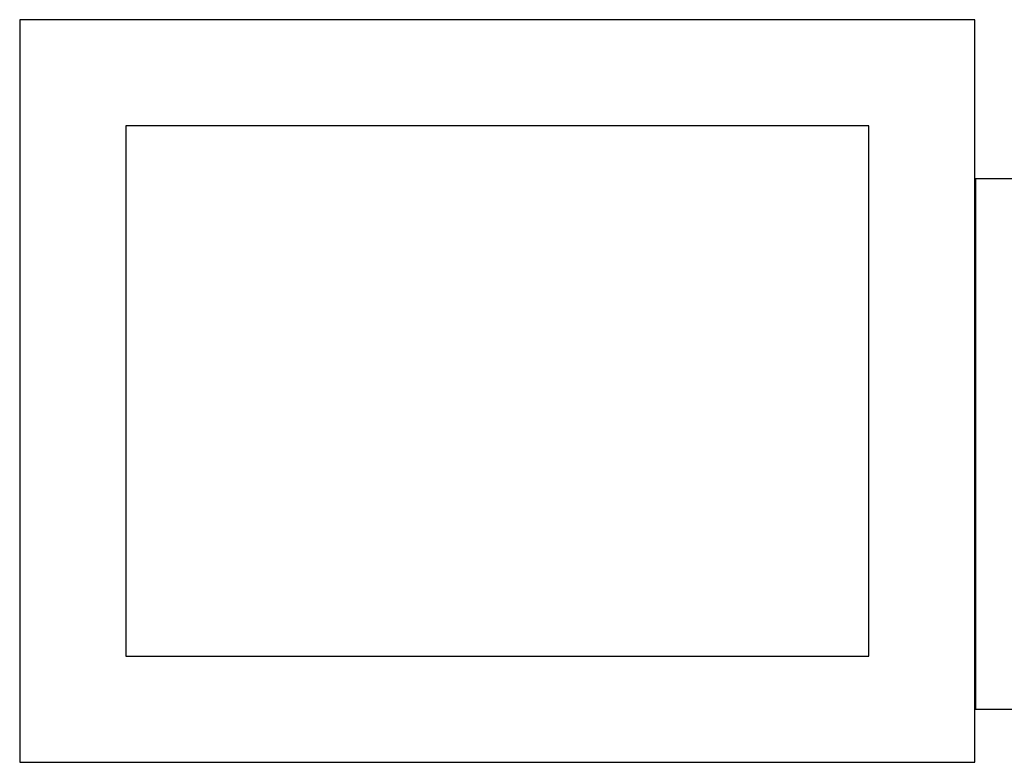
# Model space of a CAD drawing. Header units: millimetres. Extents: x 7 to 1487, y 7 to 2967.
# Tile 15 of 21: x 457 to 921, y 2058 to 2408. Entities that reach past the tile are written whole.
import ezdxf

# ---------------------------------------------------------------- set-up
doc = ezdxf.new("R2010")
doc.units = ezdxf.units.MM
doc.layers.add('COMMON', color=5, linetype='CONTINUOUS', true_color=0x0000ff)
doc.layers.add('CUT', color=7, linetype='CONTINUOUS', true_color=0x000000)

msp = doc.modelspace()

# ---------------------------------------------------------------- linework, layer by layer
at = {"layer": 'COMMON'}
msp.add_line((906.800018, 2082.700047), (906.800018, 2332.700047), dxfattribs=at)
at = {"layer": 'CUT'}
for p, q in [((906.700012, 2407.700042), (456.700012, 2407.700042)), ((456.700012, 2407.700042), (456.700012, 2057.700042)), ((906.700012, 2057.700042), (906.700012, 2407.700042)), ((856.700012, 2357.700042), (506.700012, 2357.700042)), ((506.700012, 2357.700042), (506.700012, 2107.700042)), ((856.700012, 2107.700042), (856.700012, 2357.700042)), ((1006.900018, 2332.700047), (906.900018, 2332.700047)), ((906.900018, 2332.700047), (906.900018, 2082.700047)), ((506.700012, 2107.700042), (856.700012, 2107.700042)), ((906.900018, 2082.700047), (1206.900018, 2082.700047)), ((456.700012, 2057.700042), (906.700012, 2057.700042))]:
    msp.add_line(p, q, dxfattribs=at)

doc.saveas('drawing.dxf')
